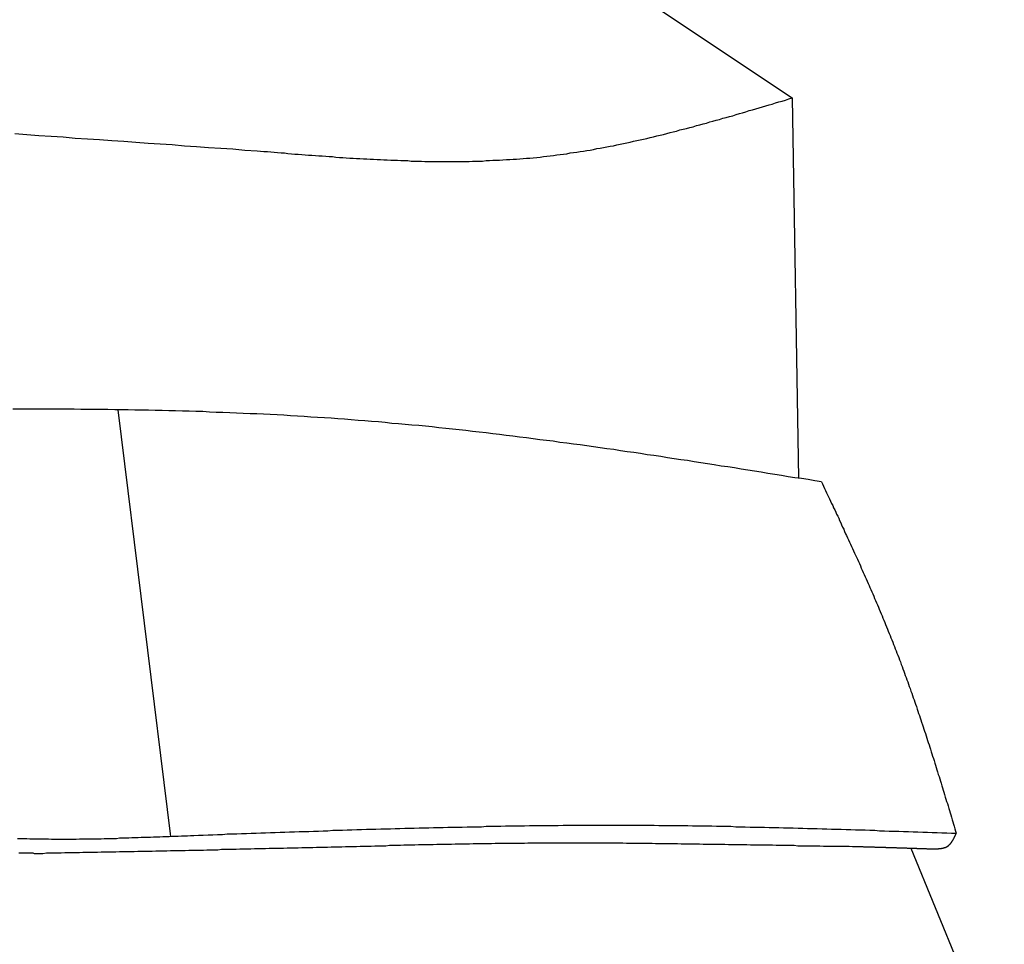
# Model space of a CAD drawing. Extents: x 562 to 7231, y 5767 to 12226.
# Tile 80 of 83: x 5447 to 5716, y 10803 to 11056. Entities that reach past the tile are written whole.
import ezdxf

# ---------------------------------------------------------------- set-up
doc = ezdxf.new("R2010")
doc.units = 0
doc.layers.add('CAR', color=10, linetype='CONTINUOUS')

msp = doc.modelspace()

# ---------------------------------------------------------------- linework, layer by layer
at = {"layer": 'CAR'}
for p, q in [((5612.96, 11065.038), (5657.953, 11034.953)), ((5657.953, 11034.953), (5659.739, 10930.823)), ((5473.467, 10949.623), (5487.824, 10832.852)), ((5690.503, 10829.607), (5716.037, 10767.113))]:
    msp.add_line(p, q, dxfattribs=at)
for points in [[(5511.56, 11020.5, 0), (5512.5, 11020.4, 0), (5513.44, 11020.3, 0), (5514.37, 11020.3, 0), (5515.31, 11020.2, 0), (5516.25, 11020.1, 0), (5517.19, 11020, 0), (5518.13, 11019.9, 0), (5519.07, 11019.9, 0), (5520.01, 11019.8, 0), (5520.95, 11019.7, 0), (5521.89, 11019.6, 0), (5522.83, 11019.6, 0), (5523.77, 11019.5, 0), (5524.7, 11019.4, 0), (5525.64, 11019.3, 0), (5526.58, 11019.3, 0), (5527.52, 11019.2, 0), (5528.46, 11019.1, 0), (5529.4, 11019.1, 0), (5530.34, 11019, 0), (5531.27, 11018.9, 0), (5532.21, 11018.9, 0), (5533.15, 11018.8, 0), (5534.09, 11018.7, 0), (5535.03, 11018.7, 0), (5535.96, 11018.6, 0), (5536.9, 11018.5, 0), (5537.84, 11018.5, 0), (5538.77, 11018.4, 0), (5539.71, 11018.4, 0), (5540.65, 11018.3, 0), (5541.58, 11018.3, 0), (5542.52, 11018.2, 0), (5543.46, 11018.2, 0), (5544.39, 11018.1, 0), (5545.33, 11018.1, 0), (5546.26, 11018, 0), (5547.2, 11018, 0), (5548.14, 11017.9, 0), (5549.07, 11017.9, 0), (5550, 11017.9, 0), (5550.94, 11017.8, 0), (5551.87, 11017.8, 0), (5552.81, 11017.8, 0), (5553.74, 11017.7, 0), (5554.68, 11017.7, 0), (5555.61, 11017.7, 0), (5556.54, 11017.7, 0), (5557.47, 11017.6, 0), (5558.41, 11017.6, 0), (5559.34, 11017.6, 0), (5560.27, 11017.6, 0), (5561.2, 11017.6, 0), (5562.13, 11017.6, 0), (5563.06, 11017.6, 0), (5564, 11017.6, 0), (5564.93, 11017.6, 0), (5565.86, 11017.6, 0), (5566.79, 11017.6, 0), (5567.72, 11017.6, 0), (5568.64, 11017.6, 0), (5569.57, 11017.6, 0), (5570.5, 11017.7, 0), (5571.43, 11017.7, 0), (5572.36, 11017.7, 0), (5573.28, 11017.7, 0), (5574.21, 11017.8, 0), (5575.14, 11017.8, 0), (5576.06, 11017.9, 0), (5576.99, 11017.9, 0), (5577.92, 11017.9, 0), (5578.84, 11018, 0), (5579.77, 11018.1, 0), (5580.69, 11018.1, 0), (5581.61, 11018.2, 0), (5582.54, 11018.2, 0), (5583.46, 11018.3, 0), (5584.38, 11018.4, 0), (5585.3, 11018.5, 0), (5586.23, 11018.5, 0), (5587.15, 11018.6, 0), (5588.07, 11018.7, 0), (5588.99, 11018.8, 0), (5589.91, 11018.9, 0), (5590.83, 11019, 0), (5591.75, 11019.1, 0), (5592.67, 11019.2, 0), (5593.58, 11019.4, 0), (5594.5, 11019.5, 0), (5595.42, 11019.6, 0), (5596.33, 11019.7, 0), (5597.25, 11019.9, 0), (5598.17, 11020, 0), (5599.08, 11020.1, 0), (5600, 11020.3, 0), (5600.91, 11020.4, 0), (5601.83, 11020.6, 0), (5602.74, 11020.7, 0), (5603.65, 11020.9, 0), (5604.56, 11021.1, 0), (5605.48, 11021.2, 0), (5606.39, 11021.4, 0), (5607.3, 11021.6, 0), (5608.21, 11021.8, 0), (5609.12, 11021.9, 0), (5610.03, 11022.1, 0), (5610.94, 11022.3, 0), (5611.85, 11022.5, 0), (5612.76, 11022.7, 0), (5613.67, 11022.9, 0), (5614.58, 11023.1, 0), (5615.49, 11023.3, 0), (5616.4, 11023.5, 0), (5617.31, 11023.7, 0), (5618.21, 11023.9, 0), (5619.12, 11024.1, 0), (5620.03, 11024.3, 0), (5620.93, 11024.6, 0), (5621.84, 11024.8, 0), (5622.75, 11025, 0), (5623.65, 11025.2, 0), (5624.56, 11025.5, 0), (5625.46, 11025.7, 0), (5626.37, 11025.9, 0), (5627.27, 11026.2, 0), (5628.18, 11026.4, 0), (5629.08, 11026.6, 0), (5629.99, 11026.9, 0), (5630.89, 11027.1, 0), (5631.8, 11027.4, 0), (5632.7, 11027.6, 0), (5633.6, 11027.9, 0), (5634.51, 11028.1, 0), (5635.41, 11028.4, 0), (5636.31, 11028.6, 0), (5637.22, 11028.9, 0), (5638.12, 11029.1, 0), (5639.02, 11029.4, 0), (5639.92, 11029.6, 0), (5640.83, 11029.9, 0), (5641.73, 11030.1, 0), (5642.63, 11030.4, 0), (5643.53, 11030.7, 0), (5644.43, 11030.9, 0), (5645.34, 11031.2, 0), (5646.24, 11031.5, 0), (5647.14, 11031.7, 0), (5648.04, 11032, 0), (5648.94, 11032.3, 0), (5649.84, 11032.5, 0), (5650.74, 11032.8, 0), (5651.65, 11033.1, 0), (5652.55, 11033.3, 0), (5653.45, 11033.6, 0), (5654.35, 11033.9, 0), (5655.25, 11034.1, 0), (5656.15, 11034.4, 0), (5657.05, 11034.7, 0), (5657.95, 11035, 0)], [(5445.24, 11025.2, 0), (5448.56, 11025, 0), (5451.88, 11024.7, 0), (5455.19, 11024.5, 0), (5458.51, 11024.3, 0), (5461.82, 11024, 0), (5465.14, 11023.8, 0), (5468.46, 11023.6, 0), (5471.77, 11023.3, 0), (5475.09, 11023.1, 0), (5478.4, 11022.9, 0), (5481.72, 11022.6, 0), (5485.03, 11022.4, 0), (5488.35, 11022.2, 0), (5491.66, 11021.9, 0), (5494.98, 11021.7, 0), (5498.29, 11021.4, 0), (5501.61, 11021.2, 0), (5504.93, 11021, 0), (5508.24, 11020.7, 0), (5511.56, 11020.5, 0)], [(5666.04, 10929.9, 0), (5664.21, 10930.2, 0), (5662.37, 10930.5, 0), (5660.54, 10930.8, 0), (5658.7, 10931, 0), (5656.87, 10931.3, 0), (5655.03, 10931.6, 0), (5653.2, 10931.9, 0), (5651.36, 10932.2, 0), (5649.53, 10932.5, 0), (5647.69, 10932.8, 0), (5645.86, 10933.1, 0), (5644.02, 10933.4, 0), (5642.19, 10933.7, 0), (5640.35, 10934, 0), (5638.52, 10934.2, 0), (5636.68, 10934.5, 0), (5634.85, 10934.8, 0), (5633.01, 10935.1, 0), (5631.18, 10935.4, 0), (5629.34, 10935.7, 0), (5627.51, 10935.9, 0), (5625.67, 10936.2, 0), (5623.84, 10936.5, 0), (5622, 10936.8, 0), (5620.16, 10937.1, 0), (5618.33, 10937.3, 0), (5616.49, 10937.6, 0), (5614.65, 10937.9, 0), (5612.82, 10938.1, 0), (5610.98, 10938.4, 0), (5609.14, 10938.7, 0), (5607.31, 10938.9, 0), (5605.47, 10939.2, 0), (5603.63, 10939.5, 0), (5601.8, 10939.7, 0), (5599.96, 10940, 0), (5598.12, 10940.2, 0), (5596.28, 10940.5, 0), (5594.45, 10940.7, 0), (5592.61, 10941, 0), (5590.77, 10941.2, 0), (5588.93, 10941.4, 0), (5587.09, 10941.7, 0), (5585.25, 10941.9, 0), (5583.41, 10942.1, 0), (5581.57, 10942.4, 0), (5579.73, 10942.6, 0), (5577.89, 10942.8, 0), (5576.05, 10943, 0), (5574.21, 10943.3, 0), (5572.37, 10943.5, 0), (5570.53, 10943.7, 0), (5568.69, 10943.9, 0), (5566.85, 10944.1, 0), (5565.01, 10944.3, 0), (5563.17, 10944.5, 0), (5561.33, 10944.7, 0), (5559.48, 10944.9, 0), (5557.64, 10945.1, 0), (5555.8, 10945.3, 0), (5553.95, 10945.4, 0), (5552.11, 10945.6, 0), (5550.27, 10945.8, 0), (5548.42, 10945.9, 0), (5546.58, 10946.1, 0), (5544.74, 10946.3, 0), (5542.89, 10946.4, 0), (5541.05, 10946.6, 0), (5539.2, 10946.7, 0), (5537.35, 10946.9, 0), (5535.51, 10947, 0), (5533.66, 10947.1, 0), (5531.82, 10947.3, 0), (5529.97, 10947.4, 0), (5528.12, 10947.5, 0), (5526.27, 10947.6, 0), (5524.43, 10947.8, 0), (5522.58, 10947.9, 0), (5520.73, 10948, 0), (5518.88, 10948.1, 0), (5517.03, 10948.2, 0), (5515.18, 10948.3, 0), (5513.33, 10948.4, 0), (5511.48, 10948.5, 0), (5509.63, 10948.5, 0), (5507.78, 10948.6, 0), (5505.93, 10948.7, 0), (5504.08, 10948.8, 0), (5502.23, 10948.9, 0), (5500.38, 10948.9, 0), (5498.53, 10949, 0), (5496.68, 10949.1, 0), (5494.83, 10949.1, 0), (5492.98, 10949.2, 0), (5491.12, 10949.2, 0), (5489.27, 10949.3, 0), (5487.42, 10949.3, 0), (5485.57, 10949.4, 0), (5483.71, 10949.4, 0), (5481.86, 10949.5, 0), (5480.01, 10949.5, 0), (5478.15, 10949.5, 0), (5476.3, 10949.6, 0), (5474.44, 10949.6, 0), (5472.59, 10949.6, 0), (5470.74, 10949.7, 0), (5468.88, 10949.7, 0), (5467.03, 10949.7, 0), (5465.17, 10949.7, 0), (5463.32, 10949.7, 0), (5461.46, 10949.8, 0), (5459.61, 10949.8, 0), (5457.75, 10949.8, 0), (5455.89, 10949.8, 0), (5454.04, 10949.8, 0), (5452.18, 10949.8, 0), (5450.33, 10949.8, 0), (5448.47, 10949.8, 0), (5446.61, 10949.8, 0), (5444.76, 10949.8, 0)], [(5666.04, 10929.9, 0), (5666.32, 10929.3, 0), (5666.59, 10928.7, 0), (5666.87, 10928.1, 0), (5667.14, 10927.5, 0), (5667.42, 10926.9, 0), (5667.69, 10926.3, 0), (5667.97, 10925.8, 0), (5668.24, 10925.2, 0), (5668.52, 10924.6, 0), (5668.79, 10924, 0), (5669.07, 10923.4, 0), (5669.34, 10922.8, 0), (5669.62, 10922.2, 0), (5669.89, 10921.6, 0), (5670.16, 10921, 0), (5670.44, 10920.5, 0), (5670.71, 10919.9, 0), (5670.98, 10919.3, 0), (5671.26, 10918.7, 0), (5671.53, 10918.1, 0), (5671.8, 10917.5, 0), (5672.08, 10916.9, 0), (5672.35, 10916.3, 0), (5672.62, 10915.7, 0), (5672.89, 10915.2, 0), (5673.16, 10914.6, 0), (5673.43, 10914, 0), (5673.7, 10913.4, 0), (5673.97, 10912.8, 0), (5674.24, 10912.2, 0), (5674.51, 10911.6, 0), (5674.78, 10911, 0), (5675.05, 10910.4, 0), (5675.31, 10909.8, 0), (5675.58, 10909.3, 0), (5675.85, 10908.7, 0), (5676.11, 10908.1, 0), (5676.38, 10907.5, 0), (5676.65, 10906.9, 0), (5676.91, 10906.3, 0), (5677.17, 10905.7, 0), (5677.44, 10905.1, 0), (5677.7, 10904.5, 0), (5677.96, 10903.9, 0), (5678.23, 10903.3, 0), (5678.49, 10902.7, 0), (5678.75, 10902.1, 0), (5679.01, 10901.5, 0), (5679.27, 10901, 0), (5679.53, 10900.4, 0), (5679.78, 10899.8, 0), (5680.04, 10899.2, 0), (5680.3, 10898.6, 0), (5680.55, 10898, 0), (5680.81, 10897.4, 0), (5681.06, 10896.8, 0), (5681.32, 10896.2, 0), (5681.57, 10895.6, 0), (5681.82, 10895, 0), (5682.07, 10894.4, 0), (5682.32, 10893.8, 0), (5682.57, 10893.2, 0), (5682.82, 10892.6, 0), (5683.07, 10892, 0), (5683.32, 10891.4, 0), (5683.56, 10890.8, 0), (5683.81, 10890.2, 0), (5684.05, 10889.6, 0), (5684.29, 10889, 0), (5684.54, 10888.4, 0), (5684.78, 10887.8, 0), (5685.02, 10887.2, 0), (5685.26, 10886.6, 0), (5685.5, 10886, 0), (5685.73, 10885.4, 0), (5685.97, 10884.8, 0), (5686.2, 10884.2, 0), (5686.44, 10883.6, 0), (5686.67, 10883, 0), (5686.9, 10882.4, 0), (5687.14, 10881.8, 0), (5687.37, 10881.2, 0), (5687.59, 10880.6, 0), (5687.82, 10879.9, 0), (5688.05, 10879.3, 0), (5688.27, 10878.7, 0), (5688.5, 10878.1, 0), (5688.72, 10877.5, 0), (5688.95, 10876.9, 0), (5689.17, 10876.3, 0), (5689.39, 10875.7, 0), (5689.61, 10875.1, 0), (5689.83, 10874.5, 0), (5690.04, 10873.9, 0), (5690.26, 10873.3, 0), (5690.48, 10872.6, 0), (5690.69, 10872, 0), (5690.91, 10871.4, 0), (5691.12, 10870.8, 0), (5691.33, 10870.2, 0), (5691.55, 10869.6, 0), (5691.76, 10869, 0), (5691.97, 10868.4, 0), (5692.18, 10867.7, 0), (5692.39, 10867.1, 0), (5692.59, 10866.5, 0), (5692.8, 10865.9, 0), (5693.01, 10865.3, 0), (5693.21, 10864.7, 0), (5693.42, 10864.1, 0), (5693.62, 10863.4, 0), (5693.83, 10862.8, 0), (5694.03, 10862.2, 0), (5694.23, 10861.6, 0), (5694.43, 10861, 0), (5694.63, 10860.4, 0), (5694.84, 10859.7, 0), (5695.04, 10859.1, 0), (5695.23, 10858.5, 0), (5695.43, 10857.9, 0), (5695.63, 10857.3, 0), (5695.83, 10856.7, 0), (5696.03, 10856, 0), (5696.22, 10855.4, 0), (5696.42, 10854.8, 0), (5696.62, 10854.2, 0), (5696.81, 10853.6, 0), (5697.01, 10852.9, 0), (5697.2, 10852.3, 0), (5697.39, 10851.7, 0), (5697.59, 10851.1, 0), (5697.78, 10850.5, 0), (5697.97, 10849.8, 0), (5698.17, 10849.2, 0), (5698.36, 10848.6, 0), (5698.55, 10848, 0), (5698.74, 10847.4, 0), (5698.93, 10846.7, 0), (5699.12, 10846.1, 0), (5699.32, 10845.5, 0), (5699.51, 10844.9, 0), (5699.7, 10844.3, 0), (5699.89, 10843.6, 0), (5700.08, 10843, 0), (5700.26, 10842.4, 0), (5700.45, 10841.8, 0), (5700.64, 10841.2, 0), (5700.83, 10840.5, 0), (5701.02, 10839.9, 0), (5701.21, 10839.3, 0), (5701.4, 10838.7, 0), (5701.59, 10838.1, 0), (5701.77, 10837.4, 0), (5701.96, 10836.8, 0), (5702.15, 10836.2, 0), (5702.34, 10835.6, 0), (5702.53, 10834.9, 0), (5702.71, 10834.3, 0), (5702.9, 10833.7, 0)], [(5494.21, 10833.1, 0), (5495.52, 10833.2, 0), (5496.84, 10833.2, 0), (5498.15, 10833.3, 0), (5499.46, 10833.3, 0), (5500.77, 10833.4, 0), (5502.09, 10833.4, 0), (5503.4, 10833.5, 0), (5504.71, 10833.5, 0), (5506.02, 10833.5, 0), (5507.34, 10833.6, 0), (5508.65, 10833.6, 0), (5509.96, 10833.7, 0), (5511.27, 10833.7, 0), (5512.59, 10833.8, 0), (5513.9, 10833.8, 0), (5515.21, 10833.9, 0), (5516.52, 10833.9, 0), (5517.84, 10834, 0), (5519.15, 10834, 0), (5520.46, 10834.1, 0), (5521.78, 10834.1, 0), (5523.09, 10834.2, 0), (5524.4, 10834.2, 0), (5525.71, 10834.2, 0), (5527.03, 10834.3, 0), (5528.34, 10834.3, 0), (5529.65, 10834.4, 0), (5530.96, 10834.4, 0), (5532.28, 10834.5, 0), (5533.59, 10834.5, 0), (5534.9, 10834.5, 0), (5536.21, 10834.6, 0), (5537.53, 10834.6, 0), (5538.84, 10834.7, 0), (5540.15, 10834.7, 0), (5541.46, 10834.8, 0), (5542.78, 10834.8, 0), (5544.09, 10834.8, 0), (5545.4, 10834.9, 0), (5546.71, 10834.9, 0), (5548.03, 10834.9, 0), (5549.34, 10835, 0), (5550.65, 10835, 0), (5551.96, 10835.1, 0), (5553.28, 10835.1, 0), (5554.59, 10835.1, 0), (5555.9, 10835.2, 0), (5557.21, 10835.2, 0), (5558.53, 10835.2, 0), (5559.84, 10835.3, 0), (5561.15, 10835.3, 0), (5562.46, 10835.3, 0), (5563.78, 10835.4, 0), (5565.09, 10835.4, 0), (5566.4, 10835.4, 0), (5567.72, 10835.4, 0), (5569.03, 10835.5, 0), (5570.34, 10835.5, 0), (5571.65, 10835.5, 0), (5572.97, 10835.5, 0), (5574.28, 10835.6, 0), (5575.59, 10835.6, 0), (5576.9, 10835.6, 0), (5578.22, 10835.6, 0), (5579.53, 10835.7, 0), (5580.84, 10835.7, 0), (5582.15, 10835.7, 0), (5583.47, 10835.7, 0), (5584.78, 10835.7, 0), (5586.09, 10835.8, 0), (5587.4, 10835.8, 0), (5588.72, 10835.8, 0), (5590.03, 10835.8, 0), (5591.34, 10835.8, 0), (5592.65, 10835.8, 0), (5593.97, 10835.8, 0), (5595.28, 10835.9, 0), (5596.59, 10835.9, 0), (5597.9, 10835.9, 0), (5599.22, 10835.9, 0), (5600.53, 10835.9, 0), (5601.84, 10835.9, 0), (5603.15, 10835.9, 0), (5604.47, 10835.9, 0), (5605.78, 10835.9, 0), (5607.09, 10835.9, 0), (5608.4, 10835.9, 0), (5609.72, 10835.9, 0), (5611.03, 10835.9, 0), (5612.34, 10835.9, 0), (5613.65, 10835.9, 0), (5614.97, 10835.9, 0), (5616.28, 10835.9, 0), (5617.59, 10835.9, 0), (5618.9, 10835.9, 0), (5620.22, 10835.9, 0), (5621.53, 10835.8, 0), (5622.84, 10835.8, 0), (5624.15, 10835.8, 0), (5625.47, 10835.8, 0), (5626.78, 10835.8, 0), (5628.09, 10835.8, 0), (5629.4, 10835.8, 0), (5630.72, 10835.7, 0), (5632.03, 10835.7, 0), (5633.34, 10835.7, 0), (5634.65, 10835.7, 0), (5635.97, 10835.7, 0), (5637.28, 10835.6, 0), (5638.59, 10835.6, 0), (5639.9, 10835.6, 0), (5641.22, 10835.6, 0), (5642.53, 10835.5, 0), (5643.84, 10835.5, 0), (5645.15, 10835.5, 0), (5646.47, 10835.4, 0), (5647.78, 10835.4, 0), (5649.09, 10835.4, 0), (5650.4, 10835.4, 0), (5651.72, 10835.3, 0), (5653.03, 10835.3, 0), (5654.34, 10835.3, 0), (5655.65, 10835.2, 0), (5656.97, 10835.2, 0), (5658.28, 10835.2, 0), (5659.59, 10835.1, 0), (5660.9, 10835.1, 0), (5662.22, 10835, 0), (5663.53, 10835, 0), (5664.84, 10835, 0), (5666.15, 10834.9, 0), (5667.47, 10834.9, 0), (5668.78, 10834.8, 0), (5670.09, 10834.8, 0), (5671.4, 10834.8, 0), (5672.72, 10834.7, 0), (5674.03, 10834.7, 0), (5675.34, 10834.6, 0), (5676.65, 10834.6, 0), (5677.97, 10834.6, 0), (5679.28, 10834.5, 0), (5680.59, 10834.5, 0), (5681.9, 10834.4, 0), (5683.22, 10834.4, 0), (5684.53, 10834.3, 0), (5685.84, 10834.3, 0), (5687.15, 10834.3, 0), (5688.47, 10834.2, 0), (5689.78, 10834.2, 0), (5691.09, 10834.1, 0), (5692.4, 10834.1, 0), (5693.72, 10834, 0), (5695.03, 10834, 0), (5696.34, 10833.9, 0), (5697.65, 10833.9, 0), (5698.97, 10833.8, 0), (5700.28, 10833.8, 0), (5701.59, 10833.7, 0), (5702.9, 10833.7, 0)], [(5445.98, 10832.3, 0), (5446.83, 10832.3, 0), (5447.68, 10832.3, 0), (5448.53, 10832.3, 0), (5449.37, 10832.2, 0), (5450.22, 10832.2, 0), (5451.07, 10832.2, 0), (5451.92, 10832.2, 0), (5452.77, 10832.2, 0), (5453.62, 10832.2, 0), (5454.47, 10832.2, 0), (5455.32, 10832.1, 0), (5456.16, 10832.1, 0), (5457.01, 10832.1, 0), (5457.86, 10832.1, 0), (5458.71, 10832.1, 0), (5459.55, 10832.1, 0), (5460.4, 10832.1, 0), (5461.25, 10832.1, 0), (5462.09, 10832.1, 0), (5462.94, 10832.2, 0), (5463.79, 10832.2, 0), (5464.63, 10832.2, 0), (5465.48, 10832.2, 0), (5466.33, 10832.2, 0), (5467.17, 10832.2, 0), (5468.02, 10832.2, 0), (5468.87, 10832.2, 0), (5469.71, 10832.3, 0), (5470.56, 10832.3, 0), (5471.4, 10832.3, 0), (5472.25, 10832.3, 0), (5473.09, 10832.3, 0), (5473.94, 10832.4, 0), (5474.78, 10832.4, 0), (5475.63, 10832.4, 0), (5476.47, 10832.4, 0), (5477.32, 10832.5, 0), (5478.16, 10832.5, 0), (5479.01, 10832.5, 0), (5479.85, 10832.6, 0), (5480.7, 10832.6, 0), (5481.54, 10832.6, 0), (5482.39, 10832.6, 0), (5483.23, 10832.7, 0), (5484.08, 10832.7, 0), (5484.92, 10832.7, 0), (5485.77, 10832.8, 0), (5486.61, 10832.8, 0), (5487.46, 10832.8, 0), (5488.3, 10832.9, 0), (5489.14, 10832.9, 0), (5489.99, 10832.9, 0), (5490.83, 10833, 0), (5491.68, 10833, 0), (5492.52, 10833, 0), (5493.37, 10833.1, 0), (5494.21, 10833.1, 0)], [(5695.87, 10829.4, 0), (5695.93, 10829.4, 0), (5696, 10829.4, 0), (5696.06, 10829.4, 0), (5696.12, 10829.4, 0), (5696.18, 10829.4, 0), (5696.25, 10829.4, 0), (5696.31, 10829.4, 0), (5696.37, 10829.4, 0), (5696.43, 10829.4, 0), (5696.49, 10829.4, 0), (5696.56, 10829.4, 0), (5696.62, 10829.4, 0), (5696.68, 10829.4, 0), (5696.74, 10829.4, 0), (5696.8, 10829.4, 0), (5696.86, 10829.4, 0), (5696.93, 10829.4, 0), (5696.99, 10829.4, 0), (5697.05, 10829.4, 0), (5697.11, 10829.4, 0), (5697.17, 10829.4, 0), (5697.23, 10829.4, 0), (5697.29, 10829.4, 0), (5697.35, 10829.4, 0), (5697.41, 10829.4, 0), (5697.47, 10829.4, 0), (5697.53, 10829.4, 0), (5697.59, 10829.4, 0), (5697.65, 10829.4, 0), (5697.71, 10829.4, 0), (5697.77, 10829.4, 0), (5697.83, 10829.4, 0), (5697.89, 10829.4, 0), (5697.95, 10829.4, 0), (5698.01, 10829.4, 0), (5698.07, 10829.5, 0), (5698.13, 10829.5, 0), (5698.19, 10829.5, 0), (5698.25, 10829.5, 0), (5698.3, 10829.5, 0), (5698.36, 10829.5, 0), (5698.42, 10829.5, 0), (5698.48, 10829.5, 0), (5698.53, 10829.5, 0), (5698.59, 10829.5, 0), (5698.65, 10829.5, 0), (5698.7, 10829.5, 0), (5698.76, 10829.5, 0), (5698.81, 10829.5, 0), (5698.87, 10829.6, 0), (5698.93, 10829.6, 0), (5698.98, 10829.6, 0), (5699.03, 10829.6, 0), (5699.09, 10829.6, 0), (5699.14, 10829.6, 0), (5699.2, 10829.6, 0), (5699.25, 10829.6, 0), (5699.3, 10829.6, 0), (5699.36, 10829.7, 0), (5699.41, 10829.7, 0), (5699.46, 10829.7, 0), (5699.51, 10829.7, 0), (5699.57, 10829.7, 0), (5699.62, 10829.7, 0), (5699.67, 10829.8, 0), (5699.72, 10829.8, 0), (5699.77, 10829.8, 0), (5699.82, 10829.8, 0), (5699.87, 10829.8, 0), (5699.92, 10829.8, 0), (5699.96, 10829.9, 0), (5700.01, 10829.9, 0), (5700.06, 10829.9, 0), (5700.11, 10829.9, 0), (5700.16, 10830, 0), (5700.2, 10830, 0), (5700.25, 10830, 0), (5700.29, 10830, 0), (5700.34, 10830, 0), (5700.38, 10830.1, 0), (5700.43, 10830.1, 0), (5700.47, 10830.1, 0), (5700.52, 10830.2, 0), (5700.56, 10830.2, 0), (5700.6, 10830.2, 0), (5700.65, 10830.2, 0), (5700.69, 10830.3, 0), (5700.73, 10830.3, 0), (5700.77, 10830.3, 0), (5700.81, 10830.4, 0), (5700.85, 10830.4, 0), (5700.89, 10830.4, 0), (5700.93, 10830.5, 0), (5700.97, 10830.5, 0), (5701.01, 10830.5, 0), (5701.04, 10830.6, 0), (5701.08, 10830.6, 0), (5701.12, 10830.7, 0), (5701.16, 10830.7, 0), (5701.19, 10830.7, 0), (5701.23, 10830.8, 0), (5701.26, 10830.8, 0), (5701.3, 10830.9, 0), (5701.33, 10830.9, 0), (5701.37, 10830.9, 0), (5701.4, 10831, 0), (5701.44, 10831, 0), (5701.47, 10831.1, 0), (5701.5, 10831.1, 0), (5701.54, 10831.2, 0), (5701.57, 10831.2, 0), (5701.6, 10831.2, 0), (5701.63, 10831.3, 0), (5701.67, 10831.3, 0), (5701.7, 10831.4, 0), (5701.73, 10831.4, 0), (5701.76, 10831.5, 0), (5701.79, 10831.5, 0), (5701.82, 10831.6, 0), (5701.85, 10831.6, 0), (5701.88, 10831.7, 0), (5701.91, 10831.7, 0), (5701.94, 10831.8, 0), (5701.97, 10831.8, 0), (5702, 10831.9, 0), (5702.03, 10831.9, 0), (5702.06, 10832, 0), (5702.09, 10832, 0), (5702.11, 10832.1, 0), (5702.14, 10832.1, 0), (5702.17, 10832.2, 0), (5702.2, 10832.2, 0), (5702.23, 10832.3, 0), (5702.25, 10832.3, 0), (5702.28, 10832.4, 0), (5702.31, 10832.4, 0), (5702.33, 10832.5, 0), (5702.36, 10832.5, 0), (5702.39, 10832.6, 0), (5702.41, 10832.7, 0), (5702.44, 10832.7, 0), (5702.47, 10832.8, 0), (5702.49, 10832.8, 0), (5702.52, 10832.9, 0), (5702.54, 10832.9, 0), (5702.57, 10833, 0), (5702.6, 10833, 0), (5702.62, 10833.1, 0), (5702.65, 10833.1, 0), (5702.67, 10833.2, 0), (5702.7, 10833.3, 0), (5702.72, 10833.3, 0), (5702.75, 10833.4, 0), (5702.78, 10833.4, 0), (5702.8, 10833.5, 0), (5702.83, 10833.5, 0), (5702.85, 10833.6, 0), (5702.88, 10833.6, 0), (5702.9, 10833.7, 0)], [(5451.94, 10828.2, 0), (5452.94, 10828.2, 0), (5453.94, 10828.3, 0), (5454.94, 10828.3, 0), (5455.93, 10828.3, 0), (5456.93, 10828.3, 0), (5457.93, 10828.3, 0), (5458.93, 10828.4, 0), (5459.93, 10828.4, 0), (5460.92, 10828.4, 0), (5461.92, 10828.4, 0), (5462.92, 10828.4, 0), (5463.92, 10828.5, 0), (5464.92, 10828.5, 0), (5465.92, 10828.5, 0), (5466.91, 10828.5, 0), (5467.91, 10828.5, 0), (5468.91, 10828.6, 0), (5469.91, 10828.6, 0), (5470.91, 10828.6, 0), (5471.9, 10828.6, 0), (5472.9, 10828.6, 0), (5473.9, 10828.7, 0), (5474.9, 10828.7, 0), (5475.9, 10828.7, 0), (5476.89, 10828.7, 0), (5477.89, 10828.7, 0), (5478.89, 10828.8, 0), (5479.89, 10828.8, 0), (5480.89, 10828.8, 0), (5481.88, 10828.8, 0), (5482.88, 10828.8, 0), (5483.88, 10828.9, 0), (5484.88, 10828.9, 0), (5485.88, 10828.9, 0), (5486.88, 10828.9, 0), (5487.87, 10829, 0), (5488.87, 10829, 0), (5489.87, 10829, 0), (5490.87, 10829, 0), (5491.87, 10829, 0), (5492.86, 10829.1, 0), (5493.86, 10829.1, 0), (5494.86, 10829.1, 0), (5495.86, 10829.1, 0), (5496.86, 10829.1, 0), (5497.85, 10829.2, 0), (5498.85, 10829.2, 0), (5499.85, 10829.2, 0), (5500.85, 10829.2, 0), (5501.85, 10829.3, 0), (5502.85, 10829.3, 0), (5503.84, 10829.3, 0), (5504.84, 10829.3, 0), (5505.84, 10829.3, 0), (5506.84, 10829.4, 0), (5507.84, 10829.4, 0), (5508.83, 10829.4, 0), (5509.83, 10829.4, 0), (5510.83, 10829.5, 0), (5511.83, 10829.5, 0), (5512.83, 10829.5, 0), (5513.83, 10829.5, 0), (5514.82, 10829.6, 0), (5515.82, 10829.6, 0), (5516.82, 10829.6, 0), (5517.82, 10829.6, 0), (5518.82, 10829.6, 0), (5519.81, 10829.7, 0), (5520.81, 10829.7, 0), (5521.81, 10829.7, 0), (5522.81, 10829.7, 0), (5523.81, 10829.8, 0), (5524.8, 10829.8, 0), (5525.8, 10829.8, 0), (5526.8, 10829.8, 0), (5527.8, 10829.9, 0), (5528.8, 10829.9, 0), (5529.8, 10829.9, 0), (5530.79, 10829.9, 0), (5531.79, 10830, 0), (5532.79, 10830, 0), (5533.79, 10830, 0), (5534.79, 10830, 0), (5535.78, 10830.1, 0), (5536.78, 10830.1, 0), (5537.78, 10830.1, 0), (5538.78, 10830.1, 0), (5539.78, 10830.2, 0), (5540.78, 10830.2, 0), (5541.77, 10830.2, 0), (5542.77, 10830.2, 0), (5543.77, 10830.3, 0), (5544.77, 10830.3, 0), (5545.77, 10830.3, 0), (5546.76, 10830.3, 0), (5547.76, 10830.4, 0), (5548.76, 10830.4, 0), (5549.76, 10830.4, 0), (5550.76, 10830.4, 0), (5551.76, 10830.5, 0), (5552.75, 10830.5, 0), (5553.75, 10830.5, 0), (5554.75, 10830.5, 0), (5555.75, 10830.6, 0), (5556.75, 10830.6, 0), (5557.74, 10830.6, 0), (5558.74, 10830.6, 0), (5559.74, 10830.6, 0), (5560.74, 10830.7, 0), (5561.74, 10830.7, 0), (5562.74, 10830.7, 0), (5563.73, 10830.7, 0), (5564.73, 10830.7, 0), (5565.73, 10830.8, 0), (5566.73, 10830.8, 0), (5567.73, 10830.8, 0), (5568.72, 10830.8, 0), (5569.72, 10830.8, 0), (5570.72, 10830.9, 0), (5571.72, 10830.9, 0), (5572.72, 10830.9, 0), (5573.72, 10830.9, 0), (5574.71, 10830.9, 0), (5575.71, 10830.9, 0), (5576.71, 10831, 0), (5577.71, 10831, 0), (5578.71, 10831, 0), (5579.71, 10831, 0), (5580.7, 10831, 0), (5581.7, 10831, 0), (5582.7, 10831, 0), (5583.7, 10831, 0), (5584.7, 10831, 0), (5585.69, 10831.1, 0), (5586.69, 10831.1, 0), (5587.69, 10831.1, 0), (5588.69, 10831.1, 0), (5589.69, 10831.1, 0), (5590.69, 10831.1, 0), (5591.68, 10831.1, 0), (5592.68, 10831.1, 0), (5593.68, 10831.1, 0), (5594.68, 10831.1, 0), (5595.68, 10831.1, 0), (5596.68, 10831.1, 0), (5597.67, 10831.1, 0), (5598.67, 10831.1, 0), (5599.67, 10831.1, 0), (5600.67, 10831.1, 0), (5601.67, 10831.1, 0), (5602.66, 10831.1, 0), (5603.66, 10831.1, 0), (5604.66, 10831.1, 0), (5605.66, 10831.1, 0), (5606.66, 10831.1, 0), (5607.66, 10831.1, 0), (5608.65, 10831.1, 0), (5609.65, 10831.1, 0), (5610.65, 10831.1, 0), (5611.65, 10831.1, 0), (5612.65, 10831, 0), (5613.65, 10831, 0), (5614.64, 10831, 0), (5615.64, 10831, 0), (5616.64, 10831, 0), (5617.64, 10831, 0), (5618.64, 10831, 0), (5619.64, 10831, 0), (5620.63, 10830.9, 0), (5621.63, 10830.9, 0), (5622.63, 10830.9, 0), (5623.63, 10830.9, 0), (5624.63, 10830.9, 0), (5625.63, 10830.9, 0), (5626.62, 10830.9, 0), (5627.62, 10830.8, 0), (5628.62, 10830.8, 0), (5629.62, 10830.8, 0), (5630.62, 10830.8, 0), (5631.62, 10830.8, 0), (5632.61, 10830.8, 0), (5633.61, 10830.7, 0), (5634.61, 10830.7, 0), (5635.61, 10830.7, 0), (5636.61, 10830.7, 0), (5637.6, 10830.7, 0), (5638.6, 10830.7, 0), (5639.6, 10830.7, 0), (5640.6, 10830.6, 0), (5641.6, 10830.6, 0), (5642.6, 10830.6, 0), (5643.59, 10830.6, 0), (5644.59, 10830.6, 0), (5645.59, 10830.6, 0), (5646.59, 10830.5, 0), (5647.59, 10830.5, 0), (5648.59, 10830.5, 0), (5649.58, 10830.5, 0), (5650.58, 10830.5, 0), (5651.58, 10830.5, 0), (5652.58, 10830.5, 0), (5653.58, 10830.4, 0), (5654.58, 10830.4, 0), (5655.57, 10830.4, 0), (5656.57, 10830.4, 0), (5657.57, 10830.4, 0), (5658.57, 10830.4, 0), (5659.57, 10830.3, 0), (5660.56, 10830.3, 0), (5661.56, 10830.3, 0), (5662.56, 10830.3, 0), (5663.56, 10830.3, 0), (5664.56, 10830.3, 0), (5665.56, 10830.3, 0), (5666.55, 10830.2, 0), (5667.55, 10830.2, 0), (5668.55, 10830.2, 0), (5669.55, 10830.2, 0), (5670.55, 10830.2, 0), (5671.55, 10830.2, 0), (5672.54, 10830.2, 0), (5673.54, 10830.2, 0), (5674.54, 10830.1, 0)], [(5674.54, 10830.1, 0), (5674.67, 10830.1, 0), (5674.81, 10830.1, 0), (5674.94, 10830.1, 0), (5675.08, 10830.1, 0), (5675.21, 10830.1, 0), (5675.35, 10830.1, 0), (5675.48, 10830.1, 0), (5675.61, 10830.1, 0), (5675.75, 10830.1, 0), (5675.88, 10830.1, 0), (5676.02, 10830.1, 0), (5676.15, 10830.1, 0), (5676.28, 10830.1, 0), (5676.42, 10830.1, 0), (5676.55, 10830.1, 0), (5676.69, 10830.1, 0), (5676.82, 10830.1, 0), (5676.96, 10830.1, 0), (5677.09, 10830.1, 0), (5677.22, 10830.1, 0), (5677.36, 10830.1, 0), (5677.49, 10830, 0), (5677.63, 10830, 0), (5677.76, 10830, 0), (5677.89, 10830, 0), (5678.03, 10830, 0), (5678.16, 10830, 0), (5678.3, 10830, 0), (5678.43, 10830, 0), (5678.57, 10830, 0), (5678.7, 10830, 0), (5678.83, 10830, 0), (5678.97, 10830, 0), (5679.1, 10830, 0), (5679.24, 10830, 0), (5679.37, 10830, 0), (5679.5, 10830, 0), (5679.64, 10830, 0), (5679.77, 10830, 0), (5679.91, 10830, 0), (5680.04, 10830, 0), (5680.18, 10830, 0), (5680.31, 10830, 0), (5680.44, 10830, 0), (5680.58, 10829.9, 0), (5680.71, 10829.9, 0), (5680.85, 10829.9, 0), (5680.98, 10829.9, 0), (5681.11, 10829.9, 0), (5681.25, 10829.9, 0), (5681.38, 10829.9, 0), (5681.52, 10829.9, 0), (5681.65, 10829.9, 0), (5681.79, 10829.9, 0), (5681.92, 10829.9, 0), (5682.05, 10829.9, 0), (5682.19, 10829.9, 0), (5682.32, 10829.9, 0), (5682.46, 10829.9, 0), (5682.59, 10829.9, 0), (5682.72, 10829.9, 0), (5682.86, 10829.9, 0), (5682.99, 10829.9, 0), (5683.13, 10829.9, 0), (5683.26, 10829.9, 0), (5683.4, 10829.9, 0), (5683.53, 10829.9, 0), (5683.66, 10829.8, 0), (5683.8, 10829.8, 0), (5683.93, 10829.8, 0), (5684.07, 10829.8, 0), (5684.2, 10829.8, 0), (5684.33, 10829.8, 0), (5684.47, 10829.8, 0), (5684.6, 10829.8, 0), (5684.74, 10829.8, 0), (5684.87, 10829.8, 0), (5685.01, 10829.8, 0), (5685.14, 10829.8, 0), (5685.27, 10829.8, 0), (5685.41, 10829.8, 0), (5685.54, 10829.8, 0), (5685.68, 10829.8, 0), (5685.81, 10829.8, 0), (5685.94, 10829.8, 0), (5686.08, 10829.8, 0), (5686.21, 10829.8, 0), (5686.35, 10829.8, 0), (5686.48, 10829.8, 0), (5686.62, 10829.7, 0), (5686.75, 10829.7, 0), (5686.88, 10829.7, 0), (5687.02, 10829.7, 0), (5687.15, 10829.7, 0), (5687.29, 10829.7, 0), (5687.42, 10829.7, 0), (5687.55, 10829.7, 0), (5687.69, 10829.7, 0), (5687.82, 10829.7, 0), (5687.96, 10829.7, 0), (5688.09, 10829.7, 0), (5688.23, 10829.7, 0), (5688.36, 10829.7, 0), (5688.49, 10829.7, 0), (5688.63, 10829.7, 0), (5688.76, 10829.7, 0), (5688.9, 10829.7, 0), (5689.03, 10829.7, 0), (5689.16, 10829.7, 0), (5689.3, 10829.7, 0), (5689.43, 10829.6, 0), (5689.57, 10829.6, 0), (5689.7, 10829.6, 0), (5689.84, 10829.6, 0), (5689.97, 10829.6, 0), (5690.1, 10829.6, 0), (5690.24, 10829.6, 0), (5690.37, 10829.6, 0), (5690.51, 10829.6, 0), (5690.64, 10829.6, 0), (5690.77, 10829.6, 0), (5690.91, 10829.6, 0), (5691.04, 10829.6, 0), (5691.18, 10829.6, 0), (5691.31, 10829.6, 0), (5691.44, 10829.6, 0), (5691.58, 10829.6, 0), (5691.71, 10829.6, 0), (5691.85, 10829.6, 0), (5691.98, 10829.6, 0), (5692.12, 10829.5, 0), (5692.25, 10829.5, 0), (5692.38, 10829.5, 0), (5692.52, 10829.5, 0), (5692.65, 10829.5, 0), (5692.79, 10829.5, 0), (5692.92, 10829.5, 0), (5693.05, 10829.5, 0), (5693.19, 10829.5, 0), (5693.32, 10829.5, 0), (5693.46, 10829.5, 0), (5693.59, 10829.5, 0), (5693.73, 10829.5, 0), (5693.86, 10829.5, 0), (5693.99, 10829.5, 0), (5694.13, 10829.5, 0), (5694.26, 10829.5, 0), (5694.4, 10829.5, 0), (5694.53, 10829.5, 0), (5694.66, 10829.5, 0), (5694.8, 10829.4, 0), (5694.93, 10829.4, 0), (5695.07, 10829.4, 0), (5695.2, 10829.4, 0), (5695.34, 10829.4, 0), (5695.47, 10829.4, 0), (5695.6, 10829.4, 0), (5695.74, 10829.4, 0), (5695.87, 10829.4, 0)], [(5446.33, 10828.3, 0), (5446.68, 10828.3, 0), (5447.03, 10828.3, 0), (5447.38, 10828.3, 0), (5447.73, 10828.3, 0), (5448.08, 10828.3, 0), (5448.43, 10828.3, 0), (5448.79, 10828.3, 0), (5449.14, 10828.3, 0), (5449.49, 10828.3, 0), (5449.84, 10828.3, 0), (5450.19, 10828.3, 0), (5450.54, 10828.2, 0), (5450.89, 10828.2, 0), (5451.24, 10828.2, 0), (5451.59, 10828.2, 0), (5451.94, 10828.2, 0)]]:
    msp.add_polyline3d(points, dxfattribs=at)

doc.saveas('drawing.dxf')
